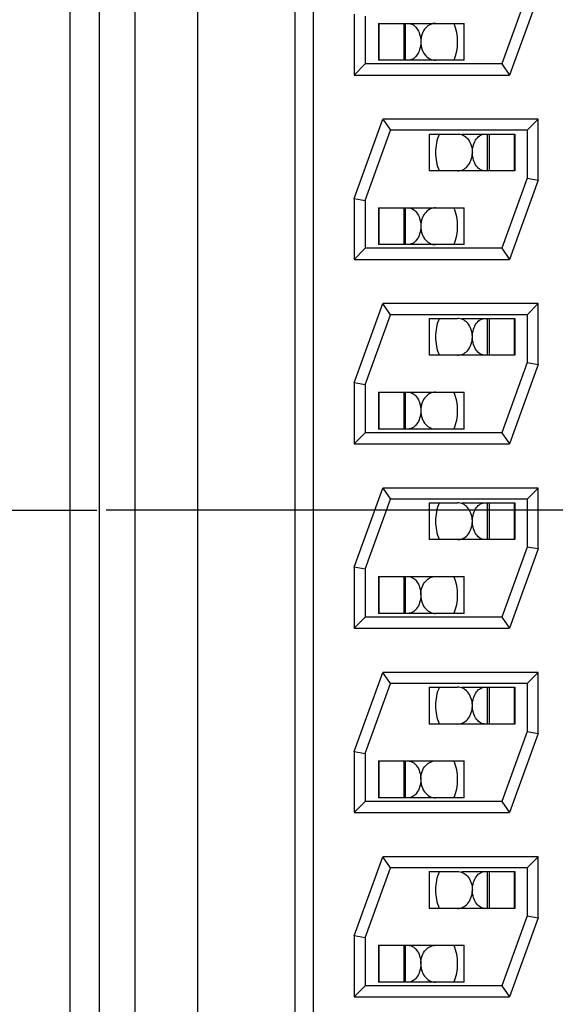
# Model space of a CAD drawing. Header units: inches. Extents: x 0 to 34, y 0 to 22.
# Tile 17 of 51: x 9.299 to 9.444, y 13.243 to 13.51. Entities that reach past the tile are written whole.
import ezdxf

# ---------------------------------------------------------------- set-up
doc = ezdxf.new("R2010")
doc.units = ezdxf.units.IN
doc.header["$LTSCALE"] = 1.87
doc.header["$MEASUREMENT"] = 0
doc.linetypes.add('CENTER', pattern=[0.6, 0.375, -0.075, 0.075, -0.075])
doc.layers.get('0').update_dxf_attribs({"linetype": 'CONTINUOUS'})
doc.layers.add('02___PRT_ALL_AXES', color=7, linetype='CONTINUOUS')

msp = doc.modelspace()

# ---------------------------------------------------------------- linework, layer by layer
at = {"color": 7, "linetype": 'CONTINUOUS'}
for p, q in [((9.3205529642, 13.152663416), (9.3205529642, 13.6014340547)), ((9.3300844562, 13.6034034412), (9.3300844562, 13.1496837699)), ((9.3470846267, 13.6034034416), (9.3470846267, 13.1496837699)), ((9.3735846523, 13.1496837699), (9.3735846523, 13.6034034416)), ((9.3785846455, 13.1508099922), (9.3785846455, 13.6022772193)), ((9.4365846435, 13.5170436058), (9.429669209, 13.4980436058)), ((9.4395846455, 13.5165146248), (9.4317698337, 13.4950436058)), ((9.3895846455, 13.5115725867), (9.3895846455, 13.4950436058)), ((9.3925846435, 13.5110436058), (9.3925846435, 13.4980436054)), ((9.3961976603, 13.5090436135), (9.4194568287, 13.5090436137)), ((9.3961976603, 13.5090436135), (9.3961976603, 13.4990436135)), ((9.3963929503, 13.4990436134), (9.3963929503, 13.5090436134)), ((9.4031564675, 13.4990436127), (9.4031564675, 13.5090436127)), ((9.403594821, 13.4990436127), (9.403594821, 13.5090436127)), ((9.4194568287, 13.4990436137), (9.4194568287, 13.5090436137)), ((9.3895846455, 13.4950436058), (9.3925846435, 13.4980436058)), ((9.429669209, 13.4980436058), (9.3925846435, 13.4980436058)), ((9.4194568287, 13.4990436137), (9.3961976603, 13.4990436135)), ((9.429669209, 13.4980436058), (9.4317698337, 13.4950436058)), ((9.3895846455, 13.4950436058), (9.4317698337, 13.4950436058)), ((9.3895846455, 13.4615725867), (9.3973994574, 13.4830436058)), ((9.4395846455, 13.4830436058), (9.3973994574, 13.4830436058)), ((9.3973994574, 13.4830436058), (9.3995000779, 13.4800436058)), ((9.4395846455, 13.4830436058), (9.4365846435, 13.4800436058)), ((9.4395846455, 13.4665146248), (9.4395846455, 13.4830436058)), ((9.3925846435, 13.4610436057), (9.399500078, 13.480043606)), ((9.4365846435, 13.4800436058), (9.3995000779, 13.4800436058)), ((9.4099384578, 13.4790436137), (9.4099384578, 13.4690436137)), ((9.4099384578, 13.4790436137), (9.4177056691, 13.4790436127)), ((9.4188580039, 13.4790436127), (9.4331976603, 13.4790436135)), ((9.4258006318, 13.4690436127), (9.4258006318, 13.4790436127)), ((9.4262389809, 13.4790436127), (9.4262389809, 13.4690436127)), ((9.433002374, 13.4790436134), (9.433002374, 13.4690436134)), ((9.4331976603, 13.4790436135), (9.4331976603, 13.4690436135)), ((9.4365846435, 13.4800436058), (9.4365846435, 13.4670436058)), ((9.4331976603, 13.4690436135), (9.4099384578, 13.4690436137)), ((9.4365846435, 13.4670436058), (9.429669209, 13.4480436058)), ((9.4395846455, 13.4665146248), (9.4317698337, 13.4450436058)), ((9.4365846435, 13.4670436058), (9.4395846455, 13.4665146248)), ((9.3895846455, 13.4615725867), (9.3895846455, 13.4450436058)), ((9.3895846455, 13.4615725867), (9.3925846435, 13.4610436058)), ((9.3925846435, 13.4610436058), (9.3925846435, 13.4480436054)), ((9.3961976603, 13.4590436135), (9.3961976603, 13.4490436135)), ((9.3961976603, 13.4590436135), (9.4194568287, 13.4590436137)), ((9.3963929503, 13.4490436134), (9.3963929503, 13.4590436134)), ((9.4031564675, 13.4490436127), (9.4031564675, 13.4590436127)), ((9.403594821, 13.4490436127), (9.403594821, 13.4590436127)), ((9.4194568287, 13.4490436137), (9.4194568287, 13.4590436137)), ((9.4194568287, 13.4490436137), (9.3961976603, 13.4490436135)), ((9.3895846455, 13.4450436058), (9.3925846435, 13.4480436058)), ((9.429669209, 13.4480436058), (9.3925846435, 13.4480436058)), ((9.429669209, 13.4480436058), (9.4317698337, 13.4450436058)), ((9.3895846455, 13.4450436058), (9.4317698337, 13.4450436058)), ((9.3895846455, 13.4115725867), (9.3973994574, 13.4330436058)), ((9.4395846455, 13.4330436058), (9.3973994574, 13.4330436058)), ((9.3995000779, 13.4300436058), (9.3973994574, 13.4330436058)), ((9.4395846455, 13.4330436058), (9.4365846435, 13.4300436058)), ((9.4395846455, 13.4165146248), (9.4395846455, 13.4330436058)), ((9.3925846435, 13.4110436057), (9.399500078, 13.430043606)), ((9.4365846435, 13.4300436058), (9.3995000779, 13.4300436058)), ((9.4099384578, 13.4290436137), (9.4099384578, 13.4190436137)), ((9.4099384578, 13.4290436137), (9.4177056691, 13.4290436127)), ((9.4188580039, 13.4290436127), (9.4331976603, 13.4290436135)), ((9.4258006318, 13.4190436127), (9.4258006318, 13.4290436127)), ((9.4262389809, 13.4290436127), (9.4262389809, 13.4190436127)), ((9.433002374, 13.4290436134), (9.433002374, 13.4190436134)), ((9.4331976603, 13.4290436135), (9.4331976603, 13.4190436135)), ((9.4365846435, 13.4300436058), (9.4365846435, 13.4170436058)), ((9.4331976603, 13.4190436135), (9.4099384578, 13.4190436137)), ((9.4365846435, 13.4170436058), (9.429669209, 13.3980436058)), ((9.4365846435, 13.4170436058), (9.4395846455, 13.4165146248)), ((9.4395846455, 13.4165146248), (9.4317698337, 13.3950436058)), ((9.3895846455, 13.4115725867), (9.3895846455, 13.3950436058)), ((9.3925846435, 13.4110436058), (9.3895846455, 13.4115725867)), ((9.3925846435, 13.4110436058), (9.3925846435, 13.3980436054)), ((9.3961976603, 13.4090436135), (9.4194568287, 13.4090436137)), ((9.3961976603, 13.4090436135), (9.3961976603, 13.3990436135)), ((9.3963929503, 13.3990436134), (9.3963929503, 13.4090436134)), ((9.4031564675, 13.3990436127), (9.4031564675, 13.4090436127)), ((9.403594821, 13.3990436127), (9.403594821, 13.4090436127)), ((9.4194568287, 13.3990436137), (9.4194568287, 13.4090436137)), ((9.4194568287, 13.3990436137), (9.3961976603, 13.3990436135)), ((9.3895846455, 13.3950436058), (9.3925846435, 13.3980436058)), ((9.429669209, 13.3980436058), (9.3925846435, 13.3980436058)), ((9.429669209, 13.3980436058), (9.4317698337, 13.3950436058)), ((9.3895846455, 13.3950436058), (9.4317698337, 13.3950436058)), ((9.3895846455, 13.3615725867), (9.3973994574, 13.3830436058)), ((9.4395846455, 13.3830436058), (9.3973994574, 13.3830436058)), ((9.3973994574, 13.3830436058), (9.3995000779, 13.3800436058)), ((9.4395846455, 13.3830436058), (9.4365846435, 13.3800436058)), ((9.4395846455, 13.3665146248), (9.4395846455, 13.3830436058)), ((9.3925846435, 13.3610436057), (9.399500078, 13.380043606)), ((9.4365846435, 13.3800436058), (9.3995000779, 13.3800436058)), ((9.4365846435, 13.3800436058), (9.4365846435, 13.3670436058)), ((9.4099384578, 13.3790436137), (9.4099384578, 13.3690436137)), ((9.4099384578, 13.3790436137), (9.4177056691, 13.3790436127)), ((9.4188580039, 13.3790436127), (9.4331976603, 13.3790436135)), ((9.4258006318, 13.3690436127), (9.4258006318, 13.3790436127)), ((9.4262389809, 13.3790436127), (9.4262389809, 13.3690436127)), ((9.433002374, 13.3790436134), (9.433002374, 13.3690436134)), ((9.4331976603, 13.3790436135), (9.4331976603, 13.3690436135)), ((9.4331976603, 13.3690436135), (9.4099384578, 13.3690436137)), ((9.4365846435, 13.3670436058), (9.429669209, 13.3480436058)), ((9.4395846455, 13.3665146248), (9.4317698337, 13.3450436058)), ((9.4395846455, 13.3665146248), (9.4365846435, 13.3670436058)), ((9.3895846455, 13.3615725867), (9.3895846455, 13.3450436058)), ((9.3925846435, 13.3610436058), (9.3895846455, 13.3615725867)), ((9.3925846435, 13.3610436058), (9.3925846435, 13.3480436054)), ((9.3961976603, 13.3590436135), (9.3961976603, 13.3490436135)), ((9.3961976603, 13.3590436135), (9.4194568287, 13.3590436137)), ((9.3963929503, 13.3490436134), (9.3963929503, 13.3590436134)), ((9.4031564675, 13.3490436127), (9.4031564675, 13.3590436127)), ((9.403594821, 13.3490436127), (9.403594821, 13.3590436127)), ((9.4194568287, 13.3490436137), (9.4194568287, 13.3590436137)), ((9.3895846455, 13.3450436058), (9.3925846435, 13.3480436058)), ((9.429669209, 13.3480436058), (9.3925846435, 13.3480436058)), ((9.4194568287, 13.3490436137), (9.3961976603, 13.3490436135)), ((9.429669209, 13.3480436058), (9.4317698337, 13.3450436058)), ((9.3895846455, 13.3450436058), (9.4317698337, 13.3450436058)), ((9.3895846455, 13.3115725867), (9.3973994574, 13.3330436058)), ((9.4395846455, 13.3330436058), (9.3973994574, 13.3330436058)), ((9.3995000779, 13.3300436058), (9.3973994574, 13.3330436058)), ((9.4395846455, 13.3330436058), (9.4365846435, 13.3300436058)), ((9.4395846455, 13.3165146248), (9.4395846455, 13.3330436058)), ((9.3925846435, 13.3110436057), (9.399500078, 13.330043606)), ((9.4365846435, 13.3300436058), (9.3995000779, 13.3300436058)), ((9.4099384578, 13.3290436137), (9.4099384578, 13.3190436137)), ((9.4099384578, 13.3290436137), (9.4177056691, 13.3290436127)), ((9.4188580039, 13.3290436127), (9.4331976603, 13.3290436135)), ((9.4258006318, 13.3190436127), (9.4258006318, 13.3290436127)), ((9.4262389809, 13.3290436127), (9.4262389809, 13.3190436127)), ((9.433002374, 13.3290436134), (9.433002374, 13.3190436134)), ((9.4331976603, 13.3290436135), (9.4331976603, 13.3190436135)), ((9.4365846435, 13.3300436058), (9.4365846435, 13.3170436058)), ((9.4331976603, 13.3190436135), (9.4099384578, 13.3190436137)), ((9.4365846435, 13.3170436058), (9.429669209, 13.2980436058)), ((9.4395846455, 13.3165146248), (9.4317698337, 13.2950436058)), ((9.4365846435, 13.3170436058), (9.4395846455, 13.3165146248)), ((9.3895846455, 13.3115725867), (9.3895846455, 13.2950436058)), ((9.3895846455, 13.3115725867), (9.3925846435, 13.3110436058)), ((9.3925846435, 13.3110436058), (9.3925846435, 13.2980436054)), ((9.3961976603, 13.3090436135), (9.3961976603, 13.2990436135)), ((9.3961976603, 13.3090436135), (9.4194568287, 13.3090436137)), ((9.3963929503, 13.2990436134), (9.3963929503, 13.3090436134)), ((9.4031564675, 13.2990436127), (9.4031564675, 13.3090436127)), ((9.403594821, 13.2990436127), (9.403594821, 13.3090436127)), ((9.4194568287, 13.2990436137), (9.4194568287, 13.3090436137)), ((9.3895846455, 13.2950436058), (9.3925846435, 13.2980436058)), ((9.429669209, 13.2980436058), (9.3925846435, 13.2980436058)), ((9.4194568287, 13.2990436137), (9.3961976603, 13.2990436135)), ((9.429669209, 13.2980436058), (9.4317698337, 13.2950436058)), ((9.3895846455, 13.2950436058), (9.4317698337, 13.2950436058)), ((9.3895846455, 13.2615725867), (9.3973994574, 13.2830436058)), ((9.4395846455, 13.2830436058), (9.3973994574, 13.2830436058)), ((9.3995000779, 13.2800436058), (9.3973994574, 13.2830436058)), ((9.4395846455, 13.2830436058), (9.4365846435, 13.2800436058)), ((9.4395846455, 13.2665146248), (9.4395846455, 13.2830436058)), ((9.3925846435, 13.2610436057), (9.399500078, 13.280043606)), ((9.4365846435, 13.2800436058), (9.3995000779, 13.2800436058)), ((9.4099384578, 13.2790436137), (9.4099384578, 13.2690436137)), ((9.4099384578, 13.2790436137), (9.4177056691, 13.2790436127)), ((9.4188580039, 13.2790436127), (9.4331976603, 13.2790436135)), ((9.4258006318, 13.2690436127), (9.4258006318, 13.2790436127)), ((9.4262389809, 13.2790436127), (9.4262389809, 13.2690436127)), ((9.433002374, 13.2790436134), (9.433002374, 13.2690436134)), ((9.4331976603, 13.2790436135), (9.4331976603, 13.2690436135)), ((9.4365846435, 13.2800436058), (9.4365846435, 13.2670436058)), ((9.4331976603, 13.2690436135), (9.4099384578, 13.2690436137)), ((9.4365846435, 13.2670436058), (9.429669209, 13.2480436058)), ((9.4395846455, 13.2665146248), (9.4317698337, 13.2450436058)), ((9.4365846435, 13.2670436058), (9.4395846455, 13.2665146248)), ((9.3895846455, 13.2615725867), (9.3895846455, 13.2450436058)), ((9.3925846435, 13.2610436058), (9.3895846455, 13.2615725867)), ((9.3925846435, 13.2610436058), (9.3925846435, 13.2480436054)), ((9.3961976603, 13.2590436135), (9.4194568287, 13.2590436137)), ((9.3961976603, 13.2590436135), (9.3961976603, 13.2490436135)), ((9.3963929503, 13.2490436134), (9.3963929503, 13.2590436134)), ((9.4031564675, 13.2490436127), (9.4031564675, 13.2590436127)), ((9.403594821, 13.2490436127), (9.403594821, 13.2590436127)), ((9.4194568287, 13.2490436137), (9.4194568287, 13.2590436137)), ((9.4194568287, 13.2490436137), (9.3961976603, 13.2490436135)), ((9.3895846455, 13.2450436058), (9.3925846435, 13.2480436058)), ((9.429669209, 13.2480436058), (9.3925846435, 13.2480436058)), ((9.429669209, 13.2480436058), (9.4317698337, 13.2450436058)), ((9.3895846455, 13.2450436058), (9.4317698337, 13.2450436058))]:
    msp.add_line(p, q, dxfattribs=at)
for centre, start, end in [((9.4046977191, 13.5040440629), 0.028351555, 22.6177883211), ((9.4046977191, 13.5040440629), 337.3780583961, 359.9708453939), ((9.4246977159, 13.4740431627), 157.3780583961, 179.97081551), ((9.4246977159, 13.4740431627), 180.0283448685, 202.6177883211), ((9.4046977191, 13.4540440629), 0.028351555, 22.6177883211), ((9.4046977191, 13.4540440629), 337.3780583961, 359.9708453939), ((9.4246977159, 13.4240431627), 157.3780583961, 179.97081551), ((9.4246977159, 13.4240431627), 180.0283448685, 202.6177883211), ((9.4046977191, 13.4040440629), 0.028351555, 22.6177883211), ((9.4046977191, 13.4040440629), 337.3780583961, 359.9708453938), ((9.4246977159, 13.3740431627), 157.3780583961, 179.97081551), ((9.4246977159, 13.3740431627), 180.0283448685, 202.6177883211), ((9.4046977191, 13.3540440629), 0.028351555, 22.6177883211), ((9.4046977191, 13.3540440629), 337.3780583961, 359.9708453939), ((9.4246977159, 13.3240431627), 157.3780583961, 179.97081551), ((9.4246977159, 13.3240431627), 180.0283448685, 202.6177883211), ((9.4046977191, 13.3040440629), 0.028351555, 22.6177883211), ((9.4046977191, 13.3040440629), 337.3780583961, 359.9708453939), ((9.4246977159, 13.2740431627), 157.3780583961, 179.97081551), ((9.4246977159, 13.2740431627), 180.0283448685, 202.6177883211), ((9.4046977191, 13.2540440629), 0.028351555, 22.6177883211), ((9.4046977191, 13.2540440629), 337.3780583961, 359.9708453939)]:
    msp.add_arc(centre, 0.013, start, end, dxfattribs=at)
for points, knots in [([(9.4042719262, 13.5090436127), (9.4046894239, 13.5090436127), (9.4056054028, 13.5087818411), (9.4067271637, 13.5077090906), (9.4075124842, 13.5060615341), (9.4076960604, 13.504746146), (9.4076977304, 13.5040436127)], [0, 0, 0, 0, 0.1887851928, 0.4096328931, 0.6823256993, 1, 1, 1, 1]), ([(9.4116902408, 13.5090436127), (9.4112139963, 13.5090436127), (9.4102003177, 13.5088213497), (9.4088768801, 13.5078021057), (9.4079317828, 13.5061408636), (9.4076961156, 13.5047836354), (9.4076956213, 13.5040609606)], [0, 0, 0, 0, 0.2029914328, 0.4266111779, 0.6919716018, 1, 1, 1, 1]), ([(9.4076977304, 13.5040436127), (9.4076961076, 13.5033408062), (9.4075124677, 13.5020254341), (9.4067269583, 13.5003781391), (9.4056055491, 13.4993054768), (9.4046895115, 13.4990436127), (9.4042719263, 13.4990436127)], [0, 0, 0, 0, 0.3177989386, 0.5903420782, 0.8111744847, 1, 1, 1, 1]), ([(9.4076956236, 13.5040267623), (9.40769598, 13.50330386), (9.4079313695, 13.501946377), (9.4088766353, 13.5002851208), (9.4101998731, 13.4992658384), (9.4112135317, 13.4990436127), (9.4116897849, 13.4990436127)], [0, 0, 0, 0, 0.308111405, 0.5734260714, 0.7970140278, 1, 1, 1, 1]), ([(9.4177056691, 13.4790436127), (9.4181819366, 13.4790436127), (9.419195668, 13.4788213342), (9.420519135, 13.4778019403), (9.4214640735, 13.4761404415), (9.4216994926, 13.4747830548), (9.4216998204, 13.4740603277)], [0, 0, 0, 0, 0.2029884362, 0.4266045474, 0.6919687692, 1, 1, 1, 1]), ([(9.4216977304, 13.4740436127), (9.4216993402, 13.4747464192), (9.4218830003, 13.4760617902), (9.4226684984, 13.4777090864), (9.4237899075, 13.478781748), (9.4247059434, 13.4790436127), (9.4251235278, 13.4790436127)], [0, 0, 0, 0, 0.3177991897, 0.5903423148, 0.8111747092, 1, 1, 1, 1]), ([(9.4177052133, 13.4690436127), (9.4181814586, 13.4690436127), (9.4191951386, 13.4692658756), (9.4205185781, 13.4702851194), (9.4214636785, 13.4719463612), (9.4216993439, 13.4733035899), (9.4216998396, 13.4740262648)], [0, 0, 0, 0, 0.2029916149, 0.4266114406, 0.6919718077, 1, 1, 1, 1]), ([(9.4251235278, 13.4690436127), (9.424706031, 13.4690436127), (9.4237900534, 13.4693053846), (9.4226682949, 13.4703781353), (9.4218829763, 13.4720256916), (9.4216994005, 13.4733410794), (9.4216977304, 13.4740436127)], [0, 0, 0, 0, 0.1887849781, 0.4096325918, 0.6823254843, 1, 1, 1, 1]), ([(9.4042719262, 13.4590436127), (9.4046894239, 13.4590436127), (9.4056054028, 13.4587818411), (9.4067271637, 13.4577090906), (9.4075124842, 13.4560615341), (9.4076960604, 13.454746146), (9.4076977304, 13.4540436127)], [0, 0, 0, 0, 0.1887851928, 0.4096328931, 0.6823256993, 1, 1, 1, 1]), ([(9.4116902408, 13.4590436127), (9.4112139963, 13.4590436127), (9.4102003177, 13.4588213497), (9.4088768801, 13.4578021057), (9.4079317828, 13.4561408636), (9.4076961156, 13.4547836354), (9.4076956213, 13.4540609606)], [0, 0, 0, 0, 0.2029914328, 0.4266111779, 0.6919716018, 1, 1, 1, 1]), ([(9.4076977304, 13.4540436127), (9.4076961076, 13.4533408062), (9.4075124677, 13.4520254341), (9.4067269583, 13.4503781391), (9.4056055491, 13.4493054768), (9.4046895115, 13.4490436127), (9.4042719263, 13.4490436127)], [0, 0, 0, 0, 0.3177989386, 0.5903420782, 0.8111744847, 1, 1, 1, 1]), ([(9.4076956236, 13.4540267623), (9.40769598, 13.45330386), (9.4079313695, 13.451946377), (9.4088766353, 13.4502851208), (9.4101998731, 13.4492658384), (9.4112135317, 13.4490436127), (9.4116897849, 13.4490436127)], [0, 0, 0, 0, 0.308111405, 0.5734260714, 0.7970140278, 1, 1, 1, 1]), ([(9.4216998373, 13.4240604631), (9.4216994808, 13.4247833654), (9.4214640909, 13.4261408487), (9.4205188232, 13.427802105), (9.419195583, 13.4288213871), (9.4181819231, 13.4290436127), (9.4177056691, 13.4290436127)], [0, 0, 0, 0, 0.3081112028, 0.5734258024, 0.7970138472, 1, 1, 1, 1]), ([(9.4216977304, 13.4240436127), (9.4216993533, 13.4247464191), (9.4218829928, 13.426061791), (9.4226685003, 13.4277090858), (9.4237899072, 13.4287817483), (9.4247059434, 13.4290436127), (9.4251235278, 13.4290436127)], [0, 0, 0, 0, 0.3177991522, 0.5903423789, 0.8111747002, 1, 1, 1, 1]), ([(9.4177052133, 13.4190436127), (9.4181814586, 13.4190436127), (9.4191951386, 13.4192658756), (9.4205185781, 13.4202851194), (9.4214636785, 13.4219463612), (9.4216993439, 13.4233035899), (9.4216998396, 13.4240262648)], [0, 0, 0, 0, 0.2029916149, 0.4266114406, 0.6919718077, 1, 1, 1, 1]), ([(9.4251235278, 13.4190436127), (9.424706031, 13.4190436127), (9.4237900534, 13.4193053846), (9.4226682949, 13.4203781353), (9.4218829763, 13.4220256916), (9.4216994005, 13.4233410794), (9.4216977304, 13.4240436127)], [0, 0, 0, 0, 0.1887849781, 0.4096325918, 0.6823254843, 1, 1, 1, 1]), ([(9.4042719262, 13.4090436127), (9.4046894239, 13.4090436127), (9.4056054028, 13.4087818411), (9.4067271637, 13.4077090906), (9.4075124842, 13.4060615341), (9.4076960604, 13.404746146), (9.4076977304, 13.4040436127)], [0, 0, 0, 0, 0.1887851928, 0.4096328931, 0.6823256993, 1, 1, 1, 1]), ([(9.4116902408, 13.4090436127), (9.4112139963, 13.4090436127), (9.4102003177, 13.4088213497), (9.4088768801, 13.4078021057), (9.4079317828, 13.4061408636), (9.4076961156, 13.4047836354), (9.4076956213, 13.4040609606)], [0, 0, 0, 0, 0.2029914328, 0.4266111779, 0.6919716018, 1, 1, 1, 1]), ([(9.4076977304, 13.4040436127), (9.4076961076, 13.4033408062), (9.4075124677, 13.4020254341), (9.4067269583, 13.4003781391), (9.4056055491, 13.3993054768), (9.4046895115, 13.3990436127), (9.4042719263, 13.3990436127)], [0, 0, 0, 0, 0.3177989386, 0.5903420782, 0.8111744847, 1, 1, 1, 1]), ([(9.4076956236, 13.4040267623), (9.40769598, 13.40330386), (9.4079313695, 13.401946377), (9.4088766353, 13.4002851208), (9.4101998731, 13.3992658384), (9.4112135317, 13.3990436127), (9.4116897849, 13.3990436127)], [0, 0, 0, 0, 0.308111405, 0.5734260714, 0.7970140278, 1, 1, 1, 1]), ([(9.4216998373, 13.3740604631), (9.4216994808, 13.3747833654), (9.4214640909, 13.3761408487), (9.4205188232, 13.377802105), (9.419195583, 13.3788213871), (9.4181819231, 13.3790436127), (9.4177056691, 13.3790436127)], [0, 0, 0, 0, 0.3081112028, 0.5734258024, 0.7970138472, 1, 1, 1, 1]), ([(9.4216977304, 13.3740436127), (9.4216993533, 13.3747464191), (9.4218829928, 13.376061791), (9.4226685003, 13.3777090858), (9.4237899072, 13.3787817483), (9.4247059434, 13.3790436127), (9.4251235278, 13.3790436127)], [0, 0, 0, 0, 0.3177991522, 0.5903423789, 0.8111747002, 1, 1, 1, 1]), ([(9.4251235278, 13.3690436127), (9.424706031, 13.3690436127), (9.4237900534, 13.3693053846), (9.4226682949, 13.3703781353), (9.4218829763, 13.3720256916), (9.4216994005, 13.3733410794), (9.4216977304, 13.3740436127)], [0, 0, 0, 0, 0.1887849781, 0.4096325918, 0.6823254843, 1, 1, 1, 1]), ([(9.4177052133, 13.3690436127), (9.4181814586, 13.3690436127), (9.4191951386, 13.3692658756), (9.4205185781, 13.3702851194), (9.4214636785, 13.3719463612), (9.4216993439, 13.3733035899), (9.4216998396, 13.3740262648)], [0, 0, 0, 0, 0.2029916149, 0.4266114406, 0.6919718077, 1, 1, 1, 1]), ([(9.4042719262, 13.3590436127), (9.4046894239, 13.3590436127), (9.4056054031, 13.3587818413), (9.4067271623, 13.35770909), (9.4075124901, 13.3560615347), (9.4076960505, 13.354746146), (9.4076977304, 13.3540436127)], [0, 0, 0, 0, 0.1887851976, 0.409632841, 0.6823257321, 1, 1, 1, 1]), ([(9.4076956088, 13.3540610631), (9.4076961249, 13.3547838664), (9.4079317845, 13.3561411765), (9.4088771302, 13.3578022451), (9.4102004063, 13.3588213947), (9.4112140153, 13.3590436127), (9.4116902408, 13.3590436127)], [0, 0, 0, 0, 0.3080874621, 0.5734175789, 0.7970138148, 1, 1, 1, 1]), ([(9.4076977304, 13.3540436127), (9.4076961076, 13.3533408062), (9.4075124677, 13.3520254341), (9.4067269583, 13.3503781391), (9.4056055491, 13.3493054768), (9.4046895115, 13.3490436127), (9.4042719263, 13.3490436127)], [0, 0, 0, 0, 0.3177989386, 0.5903420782, 0.8111744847, 1, 1, 1, 1]), ([(9.4076956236, 13.3540267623), (9.40769598, 13.35330386), (9.4079313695, 13.351946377), (9.4088766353, 13.3502851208), (9.4101998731, 13.3492658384), (9.4112135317, 13.3490436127), (9.4116897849, 13.3490436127)], [0, 0, 0, 0, 0.308111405, 0.5734260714, 0.7970140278, 1, 1, 1, 1]), ([(9.4216998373, 13.3240604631), (9.4216994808, 13.3247833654), (9.4214640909, 13.3261408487), (9.4205188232, 13.327802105), (9.419195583, 13.3288213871), (9.4181819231, 13.3290436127), (9.4177056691, 13.3290436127)], [0, 0, 0, 0, 0.3081112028, 0.5734258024, 0.7970138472, 1, 1, 1, 1]), ([(9.4216977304, 13.3240436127), (9.4216993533, 13.3247464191), (9.4218829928, 13.326061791), (9.4226685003, 13.3277090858), (9.4237899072, 13.3287817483), (9.4247059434, 13.3290436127), (9.4251235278, 13.3290436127)], [0, 0, 0, 0, 0.3177991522, 0.5903423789, 0.8111747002, 1, 1, 1, 1]), ([(9.4177052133, 13.3190436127), (9.4181814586, 13.3190436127), (9.4191951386, 13.3192658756), (9.4205185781, 13.3202851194), (9.4214636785, 13.3219463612), (9.4216993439, 13.3233035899), (9.4216998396, 13.3240262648)], [0, 0, 0, 0, 0.2029916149, 0.4266114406, 0.6919718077, 1, 1, 1, 1]), ([(9.4251235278, 13.3190436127), (9.424706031, 13.3190436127), (9.4237900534, 13.3193053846), (9.4226682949, 13.3203781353), (9.4218829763, 13.3220256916), (9.4216994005, 13.3233410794), (9.4216977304, 13.3240436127)], [0, 0, 0, 0, 0.1887849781, 0.4096325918, 0.6823254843, 1, 1, 1, 1]), ([(9.4042719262, 13.3090436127), (9.4046894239, 13.3090436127), (9.4056054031, 13.3087818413), (9.4067271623, 13.30770909), (9.4075124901, 13.3060615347), (9.4076960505, 13.304746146), (9.4076977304, 13.3040436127)], [0, 0, 0, 0, 0.1887851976, 0.409632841, 0.6823257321, 1, 1, 1, 1]), ([(9.4076956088, 13.3040610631), (9.4076961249, 13.3047838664), (9.4079317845, 13.3061411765), (9.4088771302, 13.3078022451), (9.4102004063, 13.3088213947), (9.4112140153, 13.3090436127), (9.4116902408, 13.3090436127)], [0, 0, 0, 0, 0.3080874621, 0.5734175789, 0.7970138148, 1, 1, 1, 1]), ([(9.4076977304, 13.3040436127), (9.4076961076, 13.3033408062), (9.4075124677, 13.3020254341), (9.4067269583, 13.3003781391), (9.4056055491, 13.2993054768), (9.4046895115, 13.2990436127), (9.4042719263, 13.2990436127)], [0, 0, 0, 0, 0.3177989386, 0.5903420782, 0.8111744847, 1, 1, 1, 1]), ([(9.4076956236, 13.3040267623), (9.40769598, 13.30330386), (9.4079313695, 13.301946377), (9.4088766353, 13.3002851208), (9.4101998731, 13.2992658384), (9.4112135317, 13.2990436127), (9.4116897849, 13.2990436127)], [0, 0, 0, 0, 0.308111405, 0.5734260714, 0.7970140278, 1, 1, 1, 1]), ([(9.4177056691, 13.2790436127), (9.4181819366, 13.2790436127), (9.419195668, 13.2788213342), (9.420519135, 13.2778019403), (9.4214640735, 13.2761404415), (9.4216994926, 13.2747830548), (9.4216998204, 13.2740603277)], [0, 0, 0, 0, 0.2029884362, 0.4266045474, 0.6919687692, 1, 1, 1, 1]), ([(9.4216977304, 13.2740436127), (9.4216993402, 13.2747464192), (9.4218830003, 13.2760617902), (9.4226684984, 13.2777090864), (9.4237899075, 13.278781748), (9.4247059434, 13.2790436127), (9.4251235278, 13.2790436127)], [0, 0, 0, 0, 0.3177991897, 0.5903423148, 0.8111747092, 1, 1, 1, 1]), ([(9.4177052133, 13.2690436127), (9.4181814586, 13.2690436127), (9.4191951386, 13.2692658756), (9.4205185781, 13.2702851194), (9.4214636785, 13.2719463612), (9.4216993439, 13.2733035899), (9.4216998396, 13.2740262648)], [0, 0, 0, 0, 0.2029916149, 0.4266114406, 0.6919718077, 1, 1, 1, 1]), ([(9.4251235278, 13.2690436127), (9.424706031, 13.2690436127), (9.4237900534, 13.2693053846), (9.4226682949, 13.2703781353), (9.4218829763, 13.2720256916), (9.4216994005, 13.2733410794), (9.4216977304, 13.2740436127)], [0, 0, 0, 0, 0.1887849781, 0.4096325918, 0.6823254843, 1, 1, 1, 1]), ([(9.4042719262, 13.2590436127), (9.4046894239, 13.2590436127), (9.4056054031, 13.2587818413), (9.4067271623, 13.25770909), (9.4075124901, 13.2560615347), (9.4076960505, 13.254746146), (9.4076977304, 13.2540436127)], [0, 0, 0, 0, 0.1887851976, 0.409632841, 0.6823257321, 1, 1, 1, 1]), ([(9.4076956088, 13.2540610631), (9.4076961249, 13.2547838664), (9.4079317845, 13.2561411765), (9.4088771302, 13.2578022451), (9.4102004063, 13.2588213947), (9.4112140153, 13.2590436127), (9.4116902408, 13.2590436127)], [0, 0, 0, 0, 0.3080874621, 0.5734175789, 0.7970138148, 1, 1, 1, 1]), ([(9.4076977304, 13.2540436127), (9.4076961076, 13.2533408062), (9.4075124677, 13.2520254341), (9.4067269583, 13.2503781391), (9.4056055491, 13.2493054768), (9.4046895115, 13.2490436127), (9.4042719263, 13.2490436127)], [0, 0, 0, 0, 0.3177989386, 0.5903420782, 0.8111744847, 1, 1, 1, 1]), ([(9.4076956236, 13.2540267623), (9.40769598, 13.25330386), (9.4079313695, 13.251946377), (9.4088766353, 13.2502851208), (9.4101998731, 13.2492658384), (9.4112135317, 13.2490436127), (9.4116897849, 13.2490436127)], [0, 0, 0, 0, 0.308111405, 0.5734260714, 0.7970140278, 1, 1, 1, 1])]:
    msp.add_open_spline(points, degree=3, knots=knots, dxfattribs=at)
at = {"layer": '02___PRT_ALL_AXES', "color": 7, "linetype": 'CONTINUOUS'}
msp.add_line((9.3125656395, 13.147664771), (9.3125656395, 13.6054326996), dxfattribs=at)
at = {"layer": '02___PRT_ALL_AXES', "color": 7, "linetype": 'CENTER'}
for p, q in [((8.8084154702, 13.3770684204), (9.3198274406, 13.3770684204)), ((9.4474155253, 13.3770684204), (9.3223155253, 13.3770684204))]:
    msp.add_line(p, q, dxfattribs=at)

doc.saveas('drawing.dxf')
